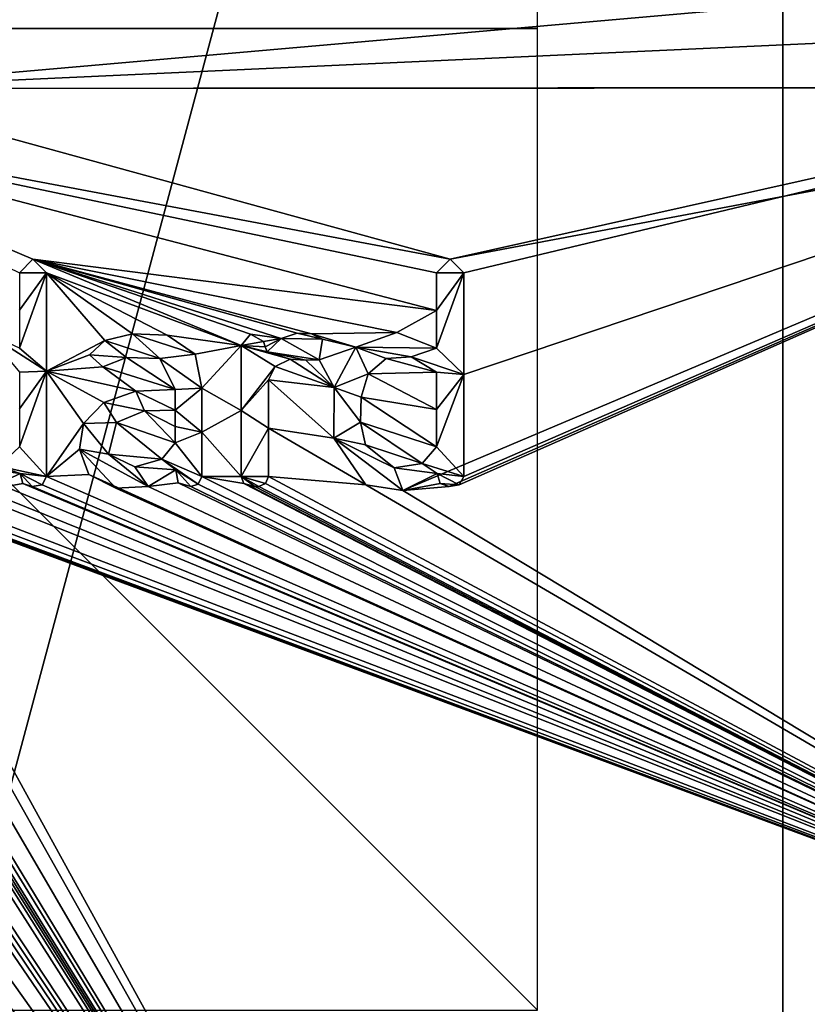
# Model space of a CAD drawing. Header units: millimetres. Extents: x -25 to 30, y -160 to 35.
# Tile 52 of 55: x 5 to 13, y -10 to 0. Entities that reach past the tile are written whole.
import ezdxf

# ---------------------------------------------------------------- set-up
doc = ezdxf.new("R2010")
doc.units = ezdxf.units.MM
doc.header["$LTSCALE"] = 81.481481
for name, color, linetype in [('1009', 7, 'CONTINUOUS'), ('1010', 7, 'CONTINUOUS'), ('1011', 7, 'CONTINUOUS'), ('1012', 7, 'CONTINUOUS'), ('1013', 7, 'CONTINUOUS'), ('1014', 7, 'CONTINUOUS'), ('1015', 7, 'CONTINUOUS'), ('1016', 7, 'CONTINUOUS'), ('1017', 7, 'CONTINUOUS'), ('1019', 7, 'CONTINUOUS'), ('1022', 7, 'CONTINUOUS'), ('1023', 7, 'CONTINUOUS'), ('1024', 7, 'CONTINUOUS'), ('1025', 7, 'CONTINUOUS'), ('1026', 7, 'CONTINUOUS'), ('1027', 7, 'CONTINUOUS'), ('1028', 7, 'CONTINUOUS'), ('1030', 7, 'CONTINUOUS'), ('1036', 7, 'CONTINUOUS'), ('1053', 7, 'CONTINUOUS'), ('1067', 7, 'CONTINUOUS'), ('914', 7, 'CONTINUOUS'), ('918', 7, 'CONTINUOUS'), ('948', 7, 'CONTINUOUS'), ('949', 7, 'CONTINUOUS'), ('950', 7, 'CONTINUOUS'), ('951', 7, 'CONTINUOUS'), ('952', 7, 'CONTINUOUS'), ('953', 7, 'CONTINUOUS'), ('954', 7, 'CONTINUOUS'), ('955', 7, 'CONTINUOUS')]:
    doc.layers.add(name, color=color, linetype=linetype)

msp = doc.modelspace()

# ---------------------------------------------------------------- linework, layer by layer
at = {"layer": '1009', "color": 7, "linetype": 'Continuous'}
for points in [[(6.581, -4.112, 321.392), (6.581, -3.664, 321.399), (6.581, -4.112, 321.442), (6.581, -4.112, 321.392)], [(6.581, -4.112, 321.442), (6.581, -3.664, 321.399), (6.581, -3.664, 321.449), (6.581, -4.112, 321.442)], [(6.581, -4.566, 321.385), (6.581, -4.112, 321.392), (6.581, -4.566, 321.435), (6.581, -4.566, 321.385)], [(6.581, -4.566, 321.435), (6.581, -4.112, 321.392), (6.581, -4.112, 321.442), (6.581, -4.566, 321.435)]]:
    msp.add_3dface(points, dxfattribs=at)
at = {"layer": '1010', "color": 7, "linetype": 'Continuous'}
for points in [[(6.316, -4.497, 321.392), (6.339, -4.629, 321.39), (6.316, -4.497, 321.442), (6.316, -4.497, 321.392)], [(6.316, -4.497, 321.442), (6.339, -4.629, 321.39), (6.339, -4.629, 321.44), (6.316, -4.497, 321.442)], [(6.544, -4.643, 321.384), (6.581, -4.566, 321.385), (6.544, -4.643, 321.434), (6.544, -4.643, 321.384)], [(6.581, -4.566, 321.385), (6.581, -4.566, 321.435), (6.544, -4.643, 321.434), (6.581, -4.566, 321.385)], [(6.339, -4.629, 321.39), (6.468, -4.667, 321.386), (6.339, -4.629, 321.44), (6.339, -4.629, 321.39)], [(6.339, -4.629, 321.44), (6.468, -4.667, 321.386), (6.468, -4.667, 321.436), (6.339, -4.629, 321.44)], [(6.468, -4.667, 321.386), (6.544, -4.643, 321.384), (6.468, -4.667, 321.436), (6.468, -4.667, 321.386)], [(6.468, -4.667, 321.436), (6.544, -4.643, 321.384), (6.544, -4.643, 321.434), (6.468, -4.667, 321.436)]]:
    msp.add_3dface(points, dxfattribs=at)
at = {"layer": '1011', "color": 7, "linetype": 'Continuous'}
for points in [[(5.909, -3.695, 321.415), (5.582, -3.81, 321.42), (5.582, -3.81, 321.47), (5.909, -3.695, 321.415)], [(5.909, -3.695, 321.465), (5.909, -3.695, 321.415), (5.582, -3.81, 321.47), (5.909, -3.695, 321.465)], [(6.31, -3.679, 321.406), (5.909, -3.695, 321.415), (6.31, -3.679, 321.456), (6.31, -3.679, 321.406)], [(6.31, -3.679, 321.456), (5.909, -3.695, 321.415), (5.909, -3.695, 321.465), (6.31, -3.679, 321.456)], [(5.582, -3.81, 321.42), (5.376, -4.024, 321.421), (5.376, -4.024, 321.471), (5.582, -3.81, 321.42)], [(5.582, -3.81, 321.47), (5.582, -3.81, 321.42), (5.376, -4.024, 321.471), (5.582, -3.81, 321.47)], [(5.376, -4.024, 321.421), (5.333, -4.288, 321.418), (5.333, -4.288, 321.468), (5.376, -4.024, 321.421)], [(5.376, -4.024, 321.471), (5.376, -4.024, 321.421), (5.333, -4.288, 321.468), (5.376, -4.024, 321.471)], [(5.333, -4.288, 321.418), (5.431, -4.543, 321.412), (5.431, -4.543, 321.462), (5.333, -4.288, 321.418)], [(5.333, -4.288, 321.468), (5.333, -4.288, 321.418), (5.431, -4.543, 321.462), (5.333, -4.288, 321.468)], [(6.035, -4.665, 321.396), (6.316, -4.497, 321.392), (6.035, -4.665, 321.446), (6.035, -4.665, 321.396)], [(6.316, -4.497, 321.392), (6.316, -4.497, 321.442), (6.035, -4.665, 321.446), (6.316, -4.497, 321.392)], [(5.431, -4.543, 321.412), (5.706, -4.685, 321.403), (5.706, -4.685, 321.453), (5.431, -4.543, 321.412)], [(5.431, -4.543, 321.462), (5.431, -4.543, 321.412), (5.706, -4.685, 321.453), (5.431, -4.543, 321.462)], [(5.706, -4.685, 321.403), (6.035, -4.665, 321.396), (5.706, -4.685, 321.453), (5.706, -4.685, 321.403)], [(5.706, -4.685, 321.453), (6.035, -4.665, 321.396), (6.035, -4.665, 321.446), (5.706, -4.685, 321.453)]]:
    msp.add_3dface(points, dxfattribs=at)
at = {"layer": '1012', "color": 7, "linetype": 'Continuous'}
for points in [[(5.594, -3.18, 321.429), (5.436, -3.325, 321.43), (5.594, -3.18, 321.479), (5.594, -3.18, 321.429)], [(5.594, -3.18, 321.479), (5.436, -3.325, 321.43), (5.436, -3.325, 321.48), (5.594, -3.18, 321.479)], [(5.876, -3.113, 321.423), (5.594, -3.18, 321.429), (5.876, -3.113, 321.473), (5.876, -3.113, 321.423)], [(5.876, -3.113, 321.473), (5.594, -3.18, 321.429), (5.594, -3.18, 321.479), (5.876, -3.113, 321.473)], [(6.228, -3.126, 321.415), (5.876, -3.113, 321.423), (6.228, -3.126, 321.465), (6.228, -3.126, 321.415)], [(6.228, -3.126, 321.465), (5.876, -3.113, 321.423), (5.876, -3.113, 321.473), (6.228, -3.126, 321.465)], [(6.511, -3.32, 321.406), (6.228, -3.126, 321.415), (6.511, -3.32, 321.456), (6.511, -3.32, 321.406)], [(6.511, -3.32, 321.456), (6.228, -3.126, 321.415), (6.228, -3.126, 321.465), (6.511, -3.32, 321.456)], [(5.436, -3.325, 321.43), (5.573, -3.446, 321.426), (5.436, -3.325, 321.48), (5.436, -3.325, 321.43)], [(5.436, -3.325, 321.48), (5.573, -3.446, 321.426), (5.573, -3.446, 321.476), (5.436, -3.325, 321.48)], [(5.573, -3.446, 321.426), (5.814, -3.354, 321.422), (5.573, -3.446, 321.476), (5.573, -3.446, 321.426)], [(5.573, -3.446, 321.476), (5.814, -3.354, 321.422), (5.814, -3.354, 321.472), (5.573, -3.446, 321.476)], [(5.814, -3.354, 321.422), (6.153, -3.363, 321.414), (5.814, -3.354, 321.472), (5.814, -3.354, 321.422)], [(5.814, -3.354, 321.472), (6.153, -3.363, 321.414), (6.153, -3.363, 321.464), (5.814, -3.354, 321.472)], [(6.153, -3.363, 321.414), (6.31, -3.679, 321.406), (6.153, -3.363, 321.464), (6.153, -3.363, 321.414)], [(6.31, -3.679, 321.406), (6.31, -3.679, 321.456), (6.153, -3.363, 321.464), (6.31, -3.679, 321.406)], [(6.581, -3.664, 321.399), (6.511, -3.32, 321.406), (6.581, -3.664, 321.449), (6.581, -3.664, 321.399)], [(6.581, -3.664, 321.449), (6.511, -3.32, 321.406), (6.511, -3.32, 321.456), (6.581, -3.664, 321.449)]]:
    msp.add_3dface(points, dxfattribs=at)
at = {"layer": '1013', "color": 7, "linetype": 'Continuous'}
for points in [[(6.31, -3.889, 321.403), (6.31, -4.055, 321.4), (6.31, -3.889, 321.453), (6.31, -3.889, 321.403)], [(6.31, -3.889, 321.453), (6.31, -4.055, 321.4), (6.31, -4.055, 321.45), (6.31, -3.889, 321.453)], [(6.31, -4.055, 321.4), (6.31, -4.222, 321.397), (6.31, -4.055, 321.45), (6.31, -4.055, 321.4)], [(6.31, -4.055, 321.45), (6.31, -4.222, 321.397), (6.31, -4.222, 321.447), (6.31, -4.055, 321.45)]]:
    msp.add_3dface(points, dxfattribs=at)
at = {"layer": '1014', "color": 7, "linetype": 'Continuous'}
for points in [[(5.711, -4.015, 321.414), (5.997, -3.896, 321.41), (5.711, -4.015, 321.464), (5.711, -4.015, 321.414)], [(5.711, -4.015, 321.464), (5.997, -3.896, 321.41), (5.997, -3.896, 321.46), (5.711, -4.015, 321.464)], [(5.997, -3.896, 321.41), (6.31, -3.889, 321.403), (5.997, -3.896, 321.46), (5.997, -3.896, 321.41)], [(6.31, -3.889, 321.403), (6.31, -3.889, 321.453), (5.997, -3.896, 321.46), (6.31, -3.889, 321.403)], [(5.631, -4.339, 321.411), (5.711, -4.015, 321.414), (5.631, -4.339, 321.461), (5.631, -4.339, 321.411)], [(5.631, -4.339, 321.461), (5.711, -4.015, 321.414), (5.711, -4.015, 321.464), (5.631, -4.339, 321.461)], [(6.31, -4.222, 321.397), (6.174, -4.389, 321.398), (6.31, -4.222, 321.447), (6.31, -4.222, 321.397)], [(6.31, -4.222, 321.447), (6.174, -4.389, 321.398), (6.174, -4.389, 321.448), (6.31, -4.222, 321.447)], [(5.897, -4.467, 321.403), (5.631, -4.339, 321.411), (5.897, -4.467, 321.453), (5.897, -4.467, 321.403)], [(5.897, -4.467, 321.453), (5.631, -4.339, 321.411), (5.631, -4.339, 321.461), (5.897, -4.467, 321.453)], [(6.174, -4.389, 321.398), (5.897, -4.467, 321.403), (6.174, -4.389, 321.448), (6.174, -4.389, 321.398)], [(6.174, -4.389, 321.448), (5.897, -4.467, 321.403), (5.897, -4.467, 321.453), (6.174, -4.389, 321.448)]]:
    msp.add_3dface(points, dxfattribs=at)
at = {"layer": '1015', "color": 7, "linetype": 'Continuous'}
for points in [[(5, -3.493, 321.437), (5, -2.49, 321.449), (5, -3.493, 321.487), (5, -3.493, 321.437)], [(5, -3.493, 321.487), (5, -2.49, 321.449), (5, -2.49, 321.499), (5, -3.493, 321.487)], [(5, -4.566, 321.42), (5, -3.493, 321.437), (5, -4.566, 321.47), (5, -4.566, 321.42)], [(5, -4.566, 321.47), (5, -3.493, 321.437), (5, -3.493, 321.487), (5, -4.566, 321.47)]]:
    msp.add_3dface(points, dxfattribs=at)
at = {"layer": '1016', "color": 7, "linetype": 'Continuous'}
for points in [[(4.729, -4.533, 321.426), (4.758, -4.636, 321.423), (4.729, -4.533, 321.476), (4.729, -4.533, 321.426)], [(4.729, -4.533, 321.476), (4.758, -4.636, 321.423), (4.758, -4.636, 321.473), (4.729, -4.533, 321.476)], [(4.953, -4.649, 321.419), (5, -4.566, 321.42), (4.953, -4.649, 321.469), (4.953, -4.649, 321.419)], [(5, -4.566, 321.42), (5, -4.566, 321.47), (4.953, -4.649, 321.469), (5, -4.566, 321.42)], [(4.758, -4.636, 321.423), (4.851, -4.665, 321.421), (4.758, -4.636, 321.473), (4.758, -4.636, 321.423)], [(4.758, -4.636, 321.473), (4.851, -4.665, 321.421), (4.851, -4.665, 321.471), (4.758, -4.636, 321.473)], [(4.851, -4.665, 321.421), (4.953, -4.649, 321.419), (4.851, -4.665, 321.471), (4.851, -4.665, 321.421)], [(4.851, -4.665, 321.471), (4.953, -4.649, 321.419), (4.953, -4.649, 321.469), (4.851, -4.665, 321.471)]]:
    msp.add_3dface(points, dxfattribs=at)
at = {"layer": '1017', "color": 7, "linetype": 'Continuous'}
for points in [[(4.371, -4.708, 321.429), (4.729, -4.533, 321.426), (4.371, -4.708, 321.479), (4.371, -4.708, 321.429)], [(4.729, -4.533, 321.426), (4.729, -4.533, 321.476), (4.371, -4.708, 321.479), (4.729, -4.533, 321.426)]]:
    msp.add_3dface(points, dxfattribs=at)
at = {"layer": '1019', "color": 7, "linetype": 'Continuous'}
for points in [[(4.859, -2.351, 321.453), (4.722, -2.49, 321.454), (4.859, -2.351, 321.503), (4.859, -2.351, 321.453)], [(4.722, -2.49, 321.454), (4.722, -2.49, 321.504), (4.859, -2.351, 321.503), (4.722, -2.49, 321.454)], [(5, -2.49, 321.449), (4.859, -2.351, 321.453), (5, -2.49, 321.499), (5, -2.49, 321.449)], [(5, -2.49, 321.499), (4.859, -2.351, 321.453), (4.859, -2.351, 321.503), (5, -2.49, 321.499)]]:
    msp.add_3dface(points, dxfattribs=at)
at = {"layer": '1022', "color": 7, "linetype": 'Continuous'}
for points in [[(9.25, -3.527, 321.32), (9.25, -2.49, 321.332), (9.25, -3.527, 321.37), (9.25, -3.527, 321.32)], [(9.25, -3.527, 321.37), (9.25, -2.49, 321.332), (9.25, -2.49, 321.382), (9.25, -3.527, 321.37)], [(9.25, -4.566, 321.303), (9.25, -3.527, 321.32), (9.25, -4.566, 321.353), (9.25, -4.566, 321.303)], [(9.25, -4.566, 321.353), (9.25, -3.527, 321.32), (9.25, -3.527, 321.37), (9.25, -4.566, 321.353)]]:
    msp.add_3dface(points, dxfattribs=at)
at = {"layer": '1023', "color": 7, "linetype": 'Continuous'}
for points in [[(8.979, -4.533, 321.313), (9.008, -4.636, 321.311), (8.979, -4.533, 321.363), (8.979, -4.533, 321.313)], [(8.979, -4.533, 321.363), (9.008, -4.636, 321.311), (9.008, -4.636, 321.361), (8.979, -4.533, 321.363)], [(9.203, -4.649, 321.304), (9.25, -4.566, 321.303), (9.203, -4.649, 321.354), (9.203, -4.649, 321.304)], [(9.25, -4.566, 321.303), (9.25, -4.566, 321.353), (9.203, -4.649, 321.354), (9.25, -4.566, 321.303)], [(9.008, -4.636, 321.311), (9.101, -4.665, 321.307), (9.008, -4.636, 321.361), (9.008, -4.636, 321.311)], [(9.008, -4.636, 321.361), (9.101, -4.665, 321.307), (9.101, -4.665, 321.357), (9.008, -4.636, 321.361)], [(9.101, -4.665, 321.307), (9.203, -4.649, 321.304), (9.101, -4.665, 321.357), (9.101, -4.665, 321.307)], [(9.101, -4.665, 321.357), (9.203, -4.649, 321.304), (9.203, -4.649, 321.354), (9.101, -4.665, 321.357)]]:
    msp.add_3dface(points, dxfattribs=at)
at = {"layer": '1024', "color": 7, "linetype": 'Continuous'}
for points in [[(8.566, -3.098, 321.349), (8.148, -3.247, 321.36), (8.565, -3.098, 321.399), (8.566, -3.098, 321.349)], [(8.565, -3.098, 321.399), (8.148, -3.247, 321.36), (8.148, -3.247, 321.41), (8.565, -3.098, 321.399)], [(8.972, -3.258, 321.383), (8.566, -3.098, 321.349), (8.565, -3.098, 321.399), (8.972, -3.258, 321.383)], [(8.972, -3.258, 321.333), (8.566, -3.098, 321.349), (8.972, -3.258, 321.383), (8.972, -3.258, 321.333)], [(8.148, -3.247, 321.36), (7.928, -3.659, 321.362), (8.148, -3.247, 321.41), (8.148, -3.247, 321.36)], [(8.148, -3.247, 321.41), (7.928, -3.659, 321.362), (7.928, -3.659, 321.412), (8.148, -3.247, 321.41)], [(7.928, -3.659, 321.362), (7.925, -4.176, 321.354), (7.928, -3.659, 321.412), (7.928, -3.659, 321.362)], [(7.928, -3.659, 321.412), (7.925, -4.176, 321.354), (7.925, -4.176, 321.404), (7.928, -3.659, 321.412)], [(7.925, -4.176, 321.354), (8.252, -4.651, 321.335), (7.925, -4.176, 321.404), (7.925, -4.176, 321.354)], [(7.925, -4.176, 321.404), (8.252, -4.651, 321.335), (8.252, -4.651, 321.385), (7.925, -4.176, 321.404)], [(8.627, -4.706, 321.322), (8.979, -4.533, 321.313), (8.627, -4.706, 321.372), (8.627, -4.706, 321.322)], [(8.979, -4.533, 321.313), (8.979, -4.533, 321.363), (8.627, -4.706, 321.372), (8.979, -4.533, 321.313)], [(8.252, -4.651, 321.335), (8.627, -4.706, 321.322), (8.252, -4.651, 321.385), (8.252, -4.651, 321.335)], [(8.252, -4.651, 321.385), (8.627, -4.706, 321.322), (8.627, -4.706, 321.372), (8.252, -4.651, 321.385)]]:
    msp.add_3dface(points, dxfattribs=at)
at = {"layer": '1025', "color": 7, "linetype": 'Continuous'}
for points in [[(8.972, -2.49, 321.342), (8.972, -2.875, 321.338), (8.972, -2.49, 321.392), (8.972, -2.49, 321.342)], [(8.972, -2.49, 321.392), (8.972, -2.875, 321.338), (8.972, -2.875, 321.388), (8.972, -2.49, 321.392)], [(8.972, -2.875, 321.338), (8.972, -3.258, 321.333), (8.972, -2.875, 321.388), (8.972, -2.875, 321.338)], [(8.972, -3.258, 321.333), (8.972, -3.258, 321.383), (8.972, -2.875, 321.388), (8.972, -3.258, 321.333)]]:
    msp.add_3dface(points, dxfattribs=at)
at = {"layer": '1026', "color": 7, "linetype": 'Continuous'}
for points in [[(9.11, -2.351, 321.338), (8.972, -2.49, 321.342), (9.11, -2.351, 321.388), (9.11, -2.351, 321.338)], [(8.972, -2.49, 321.342), (8.972, -2.49, 321.392), (9.11, -2.351, 321.388), (8.972, -2.49, 321.342)], [(9.25, -2.49, 321.332), (9.11, -2.351, 321.338), (9.25, -2.49, 321.382), (9.25, -2.49, 321.332)], [(9.25, -2.49, 321.382), (9.11, -2.351, 321.338), (9.11, -2.351, 321.388), (9.25, -2.49, 321.382)]]:
    msp.add_3dface(points, dxfattribs=at)
at = {"layer": '1027', "color": 7, "linetype": 'Continuous'}
for points in [[(8.972, -3.503, 321.33), (8.972, -3.883, 321.324), (8.972, -3.503, 321.38), (8.972, -3.503, 321.33)], [(8.972, -3.503, 321.38), (8.972, -3.883, 321.324), (8.972, -3.883, 321.374), (8.972, -3.503, 321.38)], [(8.972, -3.883, 321.324), (8.972, -4.263, 321.318), (8.972, -3.883, 321.374), (8.972, -3.883, 321.324)], [(8.972, -3.883, 321.374), (8.972, -4.263, 321.318), (8.972, -4.263, 321.368), (8.972, -3.883, 321.374)]]:
    msp.add_3dface(points, dxfattribs=at)
at = {"layer": '1028', "color": 7, "linetype": 'Continuous'}
for points in [[(8.275, -3.519, 321.353), (8.457, -3.362, 321.349), (8.275, -3.519, 321.403), (8.275, -3.519, 321.353)], [(8.275, -3.519, 321.403), (8.457, -3.362, 321.349), (8.457, -3.362, 321.399), (8.275, -3.519, 321.403)], [(8.457, -3.362, 321.349), (8.714, -3.347, 321.341), (8.457, -3.362, 321.399), (8.457, -3.362, 321.349)], [(8.457, -3.362, 321.399), (8.714, -3.347, 321.341), (8.714, -3.347, 321.391), (8.457, -3.362, 321.399)], [(8.714, -3.347, 321.341), (8.972, -3.503, 321.33), (8.714, -3.347, 321.391), (8.714, -3.347, 321.341)], [(8.972, -3.503, 321.33), (8.972, -3.503, 321.38), (8.714, -3.347, 321.391), (8.972, -3.503, 321.33)], [(8.203, -3.757, 321.352), (8.275, -3.519, 321.353), (8.203, -3.757, 321.402), (8.203, -3.757, 321.352)], [(8.203, -3.757, 321.402), (8.275, -3.519, 321.353), (8.275, -3.519, 321.403), (8.203, -3.757, 321.402)], [(8.196, -4.011, 321.348), (8.203, -3.757, 321.352), (8.196, -4.011, 321.398), (8.196, -4.011, 321.348)], [(8.196, -4.011, 321.398), (8.203, -3.757, 321.352), (8.203, -3.757, 321.402), (8.196, -4.011, 321.398)], [(8.247, -4.243, 321.343), (8.196, -4.011, 321.348), (8.247, -4.243, 321.393), (8.247, -4.243, 321.343)], [(8.247, -4.243, 321.393), (8.196, -4.011, 321.348), (8.196, -4.011, 321.398), (8.247, -4.243, 321.393)], [(8.541, -4.476, 321.329), (8.247, -4.243, 321.343), (8.541, -4.476, 321.379), (8.541, -4.476, 321.329)], [(8.541, -4.476, 321.379), (8.247, -4.243, 321.343), (8.247, -4.243, 321.393), (8.541, -4.476, 321.379)], [(8.972, -4.263, 321.318), (8.826, -4.434, 321.32), (8.972, -4.263, 321.368), (8.972, -4.263, 321.318)], [(8.972, -4.263, 321.368), (8.826, -4.434, 321.32), (8.826, -4.434, 321.37), (8.972, -4.263, 321.368)], [(8.826, -4.434, 321.32), (8.541, -4.476, 321.329), (8.826, -4.434, 321.37), (8.826, -4.434, 321.32)], [(8.826, -4.434, 321.37), (8.541, -4.476, 321.329), (8.541, -4.476, 321.379), (8.826, -4.434, 321.37)]]:
    msp.add_3dface(points, dxfattribs=at)
at = {"layer": '1030', "color": 250, "linetype": 'Continuous', "true_color": 0x282828}
for points in [[(4.722, -2.49, 321.504), (5, -2.49, 321.499), (4.859, -2.351, 321.503), (4.722, -2.49, 321.504)], [(8.972, -2.49, 321.392), (9.25, -2.49, 321.382), (9.11, -2.351, 321.388), (8.972, -2.49, 321.392)], [(5, -3.493, 321.487), (5, -2.49, 321.499), (4.722, -3.258, 321.495), (5, -3.493, 321.487)], [(4.722, -3.258, 321.495), (5, -2.49, 321.499), (4.722, -2.871, 321.5), (4.722, -3.258, 321.495)], [(5, -2.49, 321.499), (4.722, -2.49, 321.504), (4.722, -2.871, 321.5), (5, -2.49, 321.499)], [(9.25, -3.527, 321.37), (9.25, -2.49, 321.382), (8.972, -3.258, 321.383), (9.25, -3.527, 321.37)], [(8.972, -3.258, 321.383), (9.25, -2.49, 321.382), (8.972, -2.875, 321.388), (8.972, -3.258, 321.383)], [(9.25, -2.49, 321.382), (8.972, -2.49, 321.392), (8.972, -2.875, 321.388), (9.25, -2.49, 321.382)], [(5, -3.493, 321.487), (4.722, -3.258, 321.495), (4.386, -3.103, 321.503), (5, -3.493, 321.487)], [(5, -3.493, 321.487), (4.386, -3.103, 321.503), (4.722, -3.503, 321.492), (5, -3.493, 321.487)], [(7.808, -3.166, 321.422), (7.553, -3.105, 321.43), (7.39, -3.16, 321.434), (7.808, -3.166, 321.422)], [(7.808, -3.166, 321.422), (7.697, -3.11, 321.426), (7.553, -3.105, 321.43), (7.808, -3.166, 321.422)], [(8.972, -3.258, 321.383), (8.565, -3.098, 321.399), (8.148, -3.247, 321.41), (8.972, -3.258, 321.383)], [(5.594, -3.18, 321.479), (5.436, -3.325, 321.48), (5.814, -3.354, 321.472), (5.594, -3.18, 321.479)], [(5.876, -3.113, 321.473), (5.594, -3.18, 321.479), (6.153, -3.363, 321.464), (5.876, -3.113, 321.473)], [(5.594, -3.18, 321.479), (5.814, -3.354, 321.472), (6.153, -3.363, 321.464), (5.594, -3.18, 321.479)], [(6.511, -3.32, 321.456), (6.228, -3.126, 321.465), (5.876, -3.113, 321.473), (6.511, -3.32, 321.456)], [(6.511, -3.32, 321.456), (5.876, -3.113, 321.473), (6.153, -3.363, 321.464), (6.511, -3.32, 321.456)], [(6.981, -3.231, 321.445), (7.208, -3.191, 321.439), (7.077, -3.116, 321.443), (6.981, -3.231, 321.445)], [(7.208, -3.191, 321.439), (6.981, -3.231, 321.445), (7.227, -3.244, 321.438), (7.208, -3.191, 321.439)], [(7.246, -3.296, 321.436), (7.774, -3.375, 321.42), (7.39, -3.16, 321.434), (7.246, -3.296, 321.436)], [(7.774, -3.375, 321.42), (7.808, -3.166, 321.422), (7.39, -3.16, 321.434), (7.774, -3.375, 321.42)], [(6.981, -3.231, 321.445), (6.981, -3.894, 321.435), (7.329, -3.443, 321.432), (6.981, -3.231, 321.445)], [(6.981, -3.231, 321.445), (7.246, -3.296, 321.436), (7.227, -3.244, 321.438), (6.981, -3.231, 321.445)], [(7.246, -3.296, 321.436), (6.981, -3.231, 321.445), (7.481, -3.37, 321.429), (7.246, -3.296, 321.436)], [(6.981, -3.231, 321.445), (7.329, -3.443, 321.432), (7.481, -3.37, 321.429), (6.981, -3.231, 321.445)], [(7.246, -3.296, 321.436), (7.481, -3.37, 321.429), (7.64, -3.38, 321.424), (7.246, -3.296, 321.436)], [(7.246, -3.296, 321.436), (7.64, -3.38, 321.424), (7.774, -3.375, 321.42), (7.246, -3.296, 321.436)], [(8.148, -3.247, 321.41), (7.928, -3.659, 321.412), (8.275, -3.519, 321.403), (8.148, -3.247, 321.41)], [(8.972, -3.258, 321.383), (8.148, -3.247, 321.41), (8.714, -3.347, 321.391), (8.972, -3.258, 321.383)], [(8.148, -3.247, 321.41), (8.275, -3.519, 321.403), (8.457, -3.362, 321.399), (8.148, -3.247, 321.41)], [(8.148, -3.247, 321.41), (8.457, -3.362, 321.399), (8.714, -3.347, 321.391), (8.148, -3.247, 321.41)], [(9.25, -3.527, 321.37), (8.972, -3.258, 321.383), (8.714, -3.347, 321.391), (9.25, -3.527, 321.37)], [(5.436, -3.325, 321.48), (5.573, -3.446, 321.476), (5.814, -3.354, 321.472), (5.436, -3.325, 321.48)], [(6.581, -3.664, 321.449), (6.511, -3.32, 321.456), (6.153, -3.363, 321.464), (6.581, -3.664, 321.449)], [(6.31, -3.679, 321.456), (6.581, -3.664, 321.449), (6.153, -3.363, 321.464), (6.31, -3.679, 321.456)], [(8.972, -3.503, 321.38), (9.25, -3.527, 321.37), (8.714, -3.347, 321.391), (8.972, -3.503, 321.38)], [(5, -4.566, 321.47), (5, -3.493, 321.487), (4.722, -4.263, 321.48), (5, -4.566, 321.47)], [(5, -3.493, 321.487), (4.722, -3.503, 321.492), (4.722, -3.877, 321.486), (5, -3.493, 321.487)], [(5, -3.493, 321.487), (4.722, -3.877, 321.486), (4.722, -4.263, 321.48), (5, -3.493, 321.487)], [(6.981, -3.894, 321.435), (7.259, -3.581, 321.432), (7.329, -3.443, 321.432), (6.981, -3.894, 321.435)], [(9.25, -3.527, 321.37), (8.972, -3.503, 321.38), (8.972, -3.883, 321.374), (9.25, -3.527, 321.37)], [(7.259, -4.071, 321.425), (7.259, -3.581, 321.432), (6.981, -3.894, 321.435), (7.259, -4.071, 321.425)], [(7.928, -3.659, 321.412), (8.203, -3.757, 321.402), (8.275, -3.519, 321.403), (7.928, -3.659, 321.412)], [(9.25, -4.566, 321.353), (9.25, -3.527, 321.37), (8.972, -4.263, 321.368), (9.25, -4.566, 321.353)], [(9.25, -3.527, 321.37), (8.972, -3.883, 321.374), (8.972, -4.263, 321.368), (9.25, -3.527, 321.37)], [(5.909, -3.695, 321.465), (5.582, -3.81, 321.47), (5.997, -3.896, 321.46), (5.909, -3.695, 321.465)], [(6.31, -3.679, 321.456), (5.909, -3.695, 321.465), (6.31, -3.889, 321.453), (6.31, -3.679, 321.456)], [(6.31, -3.889, 321.453), (5.909, -3.695, 321.465), (5.997, -3.896, 321.46), (6.31, -3.889, 321.453)], [(6.581, -4.112, 321.442), (6.581, -3.664, 321.449), (6.31, -3.889, 321.453), (6.581, -4.112, 321.442)], [(6.581, -3.664, 321.449), (6.31, -3.679, 321.456), (6.31, -3.889, 321.453), (6.581, -3.664, 321.449)], [(7.928, -3.659, 321.412), (7.925, -4.176, 321.404), (8.196, -4.011, 321.398), (7.928, -3.659, 321.412)], [(7.928, -3.659, 321.412), (8.196, -4.011, 321.398), (8.203, -3.757, 321.402), (7.928, -3.659, 321.412)], [(5.582, -3.81, 321.47), (5.376, -4.024, 321.471), (5.711, -4.015, 321.464), (5.582, -3.81, 321.47)], [(5.582, -3.81, 321.47), (5.711, -4.015, 321.464), (5.997, -3.896, 321.46), (5.582, -3.81, 321.47)], [(6.581, -4.112, 321.442), (6.31, -3.889, 321.453), (6.31, -4.055, 321.45), (6.581, -4.112, 321.442)], [(6.981, -4.566, 321.424), (7.259, -4.071, 321.425), (6.981, -3.894, 321.435), (6.981, -4.566, 321.424)], [(7.925, -4.176, 321.404), (8.247, -4.243, 321.393), (8.196, -4.011, 321.398), (7.925, -4.176, 321.404)], [(5.376, -4.024, 321.471), (5.333, -4.288, 321.468), (5.631, -4.339, 321.461), (5.376, -4.024, 321.471)], [(5.376, -4.024, 321.471), (5.631, -4.339, 321.461), (5.711, -4.015, 321.464), (5.376, -4.024, 321.471)], [(6.581, -4.112, 321.442), (6.31, -4.055, 321.45), (6.31, -4.222, 321.447), (6.581, -4.112, 321.442)], [(6.581, -4.566, 321.435), (6.581, -4.112, 321.442), (6.31, -4.222, 321.447), (6.581, -4.566, 321.435)], [(7.259, -4.566, 321.417), (7.259, -4.071, 321.425), (6.981, -4.566, 321.424), (7.259, -4.566, 321.417)], [(7.925, -4.176, 321.404), (8.252, -4.651, 321.385), (8.627, -4.706, 321.372), (7.925, -4.176, 321.404)], [(7.925, -4.176, 321.404), (8.627, -4.706, 321.372), (8.541, -4.476, 321.379), (7.925, -4.176, 321.404)], [(7.925, -4.176, 321.404), (8.541, -4.476, 321.379), (8.247, -4.243, 321.393), (7.925, -4.176, 321.404)], [(5, -4.566, 321.47), (4.722, -4.263, 321.48), (4.51, -4.459, 321.481), (5, -4.566, 321.47)], [(5.333, -4.288, 321.468), (5.431, -4.543, 321.462), (5.706, -4.685, 321.453), (5.333, -4.288, 321.468)], [(5.333, -4.288, 321.468), (5.706, -4.685, 321.453), (6.035, -4.665, 321.446), (5.333, -4.288, 321.468)], [(5.333, -4.288, 321.468), (6.035, -4.665, 321.446), (5.631, -4.339, 321.461), (5.333, -4.288, 321.468)], [(6.581, -4.566, 321.435), (6.31, -4.222, 321.447), (6.174, -4.389, 321.448), (6.581, -4.566, 321.435)], [(9.25, -4.566, 321.353), (8.972, -4.263, 321.368), (8.826, -4.434, 321.37), (9.25, -4.566, 321.353)], [(6.035, -4.665, 321.446), (5.897, -4.467, 321.453), (5.631, -4.339, 321.461), (6.035, -4.665, 321.446)], [(6.316, -4.497, 321.442), (6.174, -4.389, 321.448), (5.897, -4.467, 321.453), (6.316, -4.497, 321.442)], [(6.544, -4.643, 321.434), (6.581, -4.566, 321.435), (6.174, -4.389, 321.448), (6.544, -4.643, 321.434)], [(6.316, -4.497, 321.442), (6.544, -4.643, 321.434), (6.174, -4.389, 321.448), (6.316, -4.497, 321.442)], [(4.729, -4.533, 321.476), (4.51, -4.459, 321.481), (4.315, -4.478, 321.484), (4.729, -4.533, 321.476)], [(4.371, -4.708, 321.479), (4.729, -4.533, 321.476), (4.315, -4.478, 321.484), (4.371, -4.708, 321.479)], [(4.729, -4.533, 321.476), (5, -4.566, 321.47), (4.51, -4.459, 321.481), (4.729, -4.533, 321.476)], [(6.035, -4.665, 321.446), (6.316, -4.497, 321.442), (5.897, -4.467, 321.453), (6.035, -4.665, 321.446)], [(6.316, -4.497, 321.442), (6.339, -4.629, 321.44), (6.468, -4.667, 321.436), (6.316, -4.497, 321.442)], [(6.316, -4.497, 321.442), (6.468, -4.667, 321.436), (6.544, -4.643, 321.434), (6.316, -4.497, 321.442)], [(8.979, -4.533, 321.363), (8.826, -4.434, 321.37), (8.541, -4.476, 321.379), (8.979, -4.533, 321.363)], [(8.627, -4.706, 321.372), (8.979, -4.533, 321.363), (8.541, -4.476, 321.379), (8.627, -4.706, 321.372)], [(8.979, -4.533, 321.363), (9.25, -4.566, 321.353), (8.826, -4.434, 321.37), (8.979, -4.533, 321.363)], [(5, -4.566, 321.47), (4.729, -4.533, 321.476), (4.953, -4.649, 321.469), (5, -4.566, 321.47)], [(4.729, -4.533, 321.476), (4.758, -4.636, 321.473), (4.851, -4.665, 321.471), (4.729, -4.533, 321.476)], [(4.729, -4.533, 321.476), (4.851, -4.665, 321.471), (4.953, -4.649, 321.469), (4.729, -4.533, 321.476)], [(7.23, -4.636, 321.416), (7.259, -4.566, 321.417), (6.981, -4.566, 321.424), (7.23, -4.636, 321.416)], [(7.16, -4.665, 321.418), (7.23, -4.636, 321.416), (6.981, -4.566, 321.424), (7.16, -4.665, 321.418)], [(7.12, -4.665, 321.419), (7.16, -4.665, 321.418), (6.981, -4.566, 321.424), (7.12, -4.665, 321.419)], [(7.12, -4.665, 321.419), (6.981, -4.566, 321.424), (7.01, -4.636, 321.422), (7.12, -4.665, 321.419)], [(9.25, -4.566, 321.353), (8.979, -4.533, 321.363), (9.203, -4.649, 321.354), (9.25, -4.566, 321.353)], [(8.979, -4.533, 321.363), (9.008, -4.636, 321.361), (9.203, -4.649, 321.354), (8.979, -4.533, 321.363)], [(7.08, -4.665, 321.42), (7.12, -4.665, 321.419), (7.01, -4.636, 321.422), (7.08, -4.665, 321.42)], [(9.008, -4.636, 321.361), (9.101, -4.665, 321.357), (9.203, -4.649, 321.354), (9.008, -4.636, 321.361)]]:
    msp.add_3dface(points, dxfattribs=at)
at = {"layer": '1036', "color": 7, "linetype": 'Continuous'}
msp.add_3dface([(17.203, -9.884, 320.749), (9.932, -17.155, 320.748), (16.042, -12.745, 320.434), (17.203, -9.884, 320.749)], dxfattribs=at)
at = {"layer": '1053', "linetype": 'Continuous'}
for points in [[(10, -10), (10, 10), (-10, 10), (10, -10)], [(-10, -10), (10, -10), (-10, 10), (-10, -10)]]:
    msp.add_3dface(points, dxfattribs=at)
at = {"layer": '1067', "linetype": 'Continuous'}
for points in [[(10, 0, -10), (-10, 0, -10), (-10, 0, 10), (10, 0, -10)], [(10, 0, 10), (10, 0, -10), (-10, 0, 10), (10, 0, 10)]]:
    msp.add_3dface(points, dxfattribs=at)
at = {"layer": '914', "linetype": 'Continuous'}
for points in [[(0, -25), (0, 25), (12.499, 21.651), (0, -25)], [(0, -25), (12.499, 21.651), (12.499, -21.651), (0, -25)], [(12.499, 21.651), (21.65, 12.501), (12.499, -21.651), (12.499, 21.651)], [(21.65, 12.501), (21.65, -12.501), (12.499, -21.651), (21.65, 12.501)]]:
    msp.add_3dface(points, dxfattribs=at)
at = {"layer": '918', "color": 7, "linetype": 'Continuous'}
for points in [[(17.25, 0.049, 320.936), (17.615, 0.692, 320.911), (2.782, -0.614, 321.493), (17.25, 0.049, 320.936)], [(2.782, -0.614, 321.493), (17.615, 0.692, 320.911), (3.819, 0.233, 321.481), (2.782, -0.614, 321.493)], [(17.624, -0.6, 320.91), (17.25, 0.049, 320.936), (2.782, -0.614, 321.493), (17.624, -0.6, 320.91)], [(17.203, -9.884, 320.749), (19.865, 0.049, 320.749), (8.627, -4.706, 321.322), (17.203, -9.884, 320.749)], [(8.627, -4.706, 321.322), (19.865, 0.049, 320.749), (9.101, -4.665, 321.307), (8.627, -4.706, 321.322)], [(9.101, -4.665, 321.307), (19.865, 0.049, 320.749), (9.203, -4.649, 321.304), (9.101, -4.665, 321.307)], [(19.865, 0.049, 320.749), (18.368, -0.605, 320.859), (9.11, -2.351, 321.338), (19.865, 0.049, 320.749)], [(9.25, -2.49, 321.332), (19.865, 0.049, 320.749), (9.11, -2.351, 321.338), (9.25, -2.49, 321.332)], [(19.865, 0.049, 320.749), (9.25, -4.566, 321.303), (9.203, -4.649, 321.304), (19.865, 0.049, 320.749)], [(9.25, -4.566, 321.303), (19.865, 0.049, 320.749), (9.25, -3.527, 321.32), (9.25, -4.566, 321.303)], [(9.25, -3.527, 321.32), (19.865, 0.049, 320.749), (9.25, -2.49, 321.332), (9.25, -3.527, 321.32)], [(18.368, -0.605, 320.859), (17.624, -0.6, 320.91), (2.782, -0.614, 321.493), (18.368, -0.605, 320.859)], [(2.782, -0.614, 321.493), (1.479, -0.916, 321.503), (9.11, -2.351, 321.338), (2.782, -0.614, 321.493)], [(18.368, -0.605, 320.859), (2.782, -0.614, 321.493), (9.11, -2.351, 321.338), (18.368, -0.605, 320.859)], [(4.859, -2.351, 321.453), (1.479, -0.916, 321.503), (4.722, -2.49, 321.454), (4.859, -2.351, 321.453)], [(1.479, -0.916, 321.503), (4.859, -2.351, 321.453), (8.972, -2.875, 321.338), (1.479, -0.916, 321.503)], [(9.11, -2.351, 321.338), (1.479, -0.916, 321.503), (8.972, -2.49, 321.342), (9.11, -2.351, 321.338)], [(8.972, -2.49, 321.342), (1.479, -0.916, 321.503), (8.972, -2.875, 321.338), (8.972, -2.49, 321.342)], [(7.553, -3.105, 321.38), (7.697, -3.11, 321.376), (4.859, -2.351, 321.453), (7.553, -3.105, 321.38)], [(4.859, -2.351, 321.453), (7.697, -3.11, 321.376), (8.566, -3.098, 321.349), (4.859, -2.351, 321.453)], [(7.39, -3.16, 321.384), (7.553, -3.105, 321.38), (4.859, -2.351, 321.453), (7.39, -3.16, 321.384)], [(7.077, -3.116, 321.393), (7.39, -3.16, 321.384), (4.859, -2.351, 321.453), (7.077, -3.116, 321.393)], [(6.981, -3.231, 321.395), (7.077, -3.116, 321.393), (4.859, -2.351, 321.453), (6.981, -3.231, 321.395)], [(5, -2.49, 321.449), (6.981, -3.231, 321.395), (4.859, -2.351, 321.453), (5, -2.49, 321.449)], [(8.972, -2.875, 321.338), (4.859, -2.351, 321.453), (8.566, -3.098, 321.349), (8.972, -2.875, 321.338)], [(6.228, -3.126, 321.415), (6.981, -3.231, 321.395), (5, -2.49, 321.449), (6.228, -3.126, 321.415)], [(5.876, -3.113, 321.423), (6.228, -3.126, 321.415), (5, -2.49, 321.449), (5.876, -3.113, 321.423)], [(5.594, -3.18, 321.429), (5.876, -3.113, 321.423), (5, -2.49, 321.449), (5.594, -3.18, 321.429)], [(5, -3.493, 321.437), (5.594, -3.18, 321.429), (5, -2.49, 321.449), (5, -3.493, 321.437)], [(8.972, -3.258, 321.333), (8.972, -2.875, 321.338), (8.566, -3.098, 321.349), (8.972, -3.258, 321.333)], [(8.566, -3.098, 321.349), (7.697, -3.11, 321.376), (8.148, -3.247, 321.36), (8.566, -3.098, 321.349)], [(5.436, -3.325, 321.43), (5.594, -3.18, 321.429), (5, -3.493, 321.437), (5.436, -3.325, 321.43)], [(6.511, -3.32, 321.406), (6.981, -3.231, 321.395), (6.228, -3.126, 321.415), (6.511, -3.32, 321.406)], [(7.208, -3.191, 321.389), (7.39, -3.16, 321.384), (7.077, -3.116, 321.393), (7.208, -3.191, 321.389)], [(7.227, -3.244, 321.388), (7.39, -3.16, 321.384), (7.208, -3.191, 321.389), (7.227, -3.244, 321.388)], [(7.246, -3.296, 321.386), (7.39, -3.16, 321.384), (7.227, -3.244, 321.388), (7.246, -3.296, 321.386)], [(7.697, -3.11, 321.376), (7.808, -3.166, 321.372), (8.148, -3.247, 321.36), (7.697, -3.11, 321.376)], [(7.808, -3.166, 321.372), (7.774, -3.375, 321.37), (8.148, -3.247, 321.36), (7.808, -3.166, 321.372)], [(6.581, -3.664, 321.399), (6.981, -3.231, 321.395), (6.511, -3.32, 321.406), (6.581, -3.664, 321.399)], [(6.981, -3.894, 321.385), (6.981, -3.231, 321.395), (6.581, -3.664, 321.399), (6.981, -3.894, 321.385)], [(8.148, -3.247, 321.36), (7.774, -3.375, 321.37), (7.928, -3.659, 321.362), (8.148, -3.247, 321.36)], [(5.573, -3.446, 321.426), (5.436, -3.325, 321.43), (5, -3.493, 321.437), (5.573, -3.446, 321.426)], [(5.814, -3.354, 321.422), (5.573, -3.446, 321.426), (6.31, -3.679, 321.406), (5.814, -3.354, 321.422)], [(6.153, -3.363, 321.414), (5.814, -3.354, 321.422), (6.31, -3.679, 321.406), (6.153, -3.363, 321.414)], [(7.481, -3.37, 321.379), (7.329, -3.443, 321.382), (7.928, -3.659, 321.362), (7.481, -3.37, 321.379)], [(7.64, -3.38, 321.374), (7.481, -3.37, 321.379), (7.928, -3.659, 321.362), (7.64, -3.38, 321.374)], [(7.774, -3.375, 321.37), (7.64, -3.38, 321.374), (7.928, -3.659, 321.362), (7.774, -3.375, 321.37)], [(8.275, -3.519, 321.353), (8.972, -3.503, 321.33), (8.457, -3.362, 321.349), (8.275, -3.519, 321.353)], [(8.457, -3.362, 321.349), (8.972, -3.503, 321.33), (8.714, -3.347, 321.341), (8.457, -3.362, 321.349)], [(5.909, -3.695, 321.415), (5.573, -3.446, 321.426), (5, -3.493, 321.437), (5.909, -3.695, 321.415)], [(5.582, -3.81, 321.42), (5.909, -3.695, 321.415), (5, -3.493, 321.437), (5.582, -3.81, 321.42)], [(5.376, -4.024, 321.421), (5.582, -3.81, 321.42), (5, -3.493, 321.437), (5.376, -4.024, 321.421)], [(5, -4.566, 321.42), (5.376, -4.024, 321.421), (5, -3.493, 321.437), (5, -4.566, 321.42)], [(6.31, -3.679, 321.406), (5.573, -3.446, 321.426), (5.909, -3.695, 321.415), (6.31, -3.679, 321.406)], [(7.329, -3.443, 321.382), (7.259, -3.581, 321.382), (7.928, -3.659, 321.362), (7.329, -3.443, 321.382)], [(8.972, -3.883, 321.324), (8.972, -3.503, 321.33), (8.275, -3.519, 321.353), (8.972, -3.883, 321.324)], [(3.053, -4.636, 321.449), (2.292, -3.577, 321.474), (9.932, -17.155, 320.748), (3.053, -4.636, 321.449)], [(2.292, -3.577, 321.474), (2.292, -4.059, 321.466), (9.932, -17.155, 320.748), (2.292, -3.577, 321.474)], [(7.259, -3.581, 321.382), (7.259, -4.071, 321.375), (7.925, -4.176, 321.354), (7.259, -3.581, 321.382)], [(7.928, -3.659, 321.362), (7.259, -3.581, 321.382), (7.925, -4.176, 321.354), (7.928, -3.659, 321.362)], [(8.203, -3.757, 321.352), (8.972, -3.883, 321.324), (8.275, -3.519, 321.353), (8.203, -3.757, 321.352)], [(6.581, -4.112, 321.392), (6.981, -3.894, 321.385), (6.581, -3.664, 321.399), (6.581, -4.112, 321.392)], [(8.196, -4.011, 321.348), (8.972, -4.263, 321.318), (8.203, -3.757, 321.352), (8.196, -4.011, 321.348)], [(8.972, -4.263, 321.318), (8.972, -3.883, 321.324), (8.203, -3.757, 321.352), (8.972, -4.263, 321.318)], [(5.711, -4.015, 321.414), (6.31, -4.222, 321.397), (5.997, -3.896, 321.41), (5.711, -4.015, 321.414)], [(6.31, -4.055, 321.4), (6.31, -3.889, 321.403), (5.997, -3.896, 321.41), (6.31, -4.055, 321.4)], [(6.31, -4.222, 321.397), (6.31, -4.055, 321.4), (5.997, -3.896, 321.41), (6.31, -4.222, 321.397)], [(6.981, -4.566, 321.374), (6.981, -3.894, 321.385), (6.581, -4.112, 321.392), (6.981, -4.566, 321.374)], [(8.826, -4.434, 321.32), (8.972, -4.263, 321.318), (8.196, -4.011, 321.348), (8.826, -4.434, 321.32)], [(8.247, -4.243, 321.343), (8.826, -4.434, 321.32), (8.196, -4.011, 321.348), (8.247, -4.243, 321.343)], [(9.932, -17.155, 320.748), (2.042, -4.636, 321.459), (1.613, -4.106, 321.471), (9.932, -17.155, 320.748)], [(1.613, -4.566, 321.463), (9.932, -17.155, 320.748), (1.613, -4.106, 321.471), (1.613, -4.566, 321.463)], [(2.292, -4.059, 321.466), (2.292, -4.566, 321.458), (9.932, -17.155, 320.748), (2.292, -4.059, 321.466)], [(5.333, -4.288, 321.418), (5.376, -4.024, 321.421), (5, -4.566, 321.42), (5.333, -4.288, 321.418)], [(5.631, -4.339, 321.411), (6.174, -4.389, 321.398), (5.711, -4.015, 321.414), (5.631, -4.339, 321.411)], [(6.174, -4.389, 321.398), (6.31, -4.222, 321.397), (5.711, -4.015, 321.414), (6.174, -4.389, 321.398)], [(6.581, -4.566, 321.385), (6.981, -4.566, 321.374), (6.581, -4.112, 321.392), (6.581, -4.566, 321.385)], [(7.259, -4.071, 321.375), (7.259, -4.566, 321.367), (8.252, -4.651, 321.335), (7.259, -4.071, 321.375)], [(7.925, -4.176, 321.354), (7.259, -4.071, 321.375), (8.252, -4.651, 321.335), (7.925, -4.176, 321.354)], [(3.303, -4.143, 321.454), (3.303, -4.566, 321.447), (17.203, -9.884, 320.749), (3.303, -4.143, 321.454)], [(3.303, -4.143, 321.454), (17.203, -9.884, 320.749), (3.97, -4.635, 321.436), (3.303, -4.143, 321.454)], [(0.201, -4.521, 321.469), (9.932, -17.155, 320.748), (0.364, -4.271, 321.473), (0.201, -4.521, 321.469)], [(0.364, -4.271, 321.473), (9.932, -17.155, 320.748), (0.454, -4.531, 321.468), (0.364, -4.271, 321.473)], [(5.431, -4.543, 321.412), (5.333, -4.288, 321.418), (5, -4.566, 321.42), (5.431, -4.543, 321.412)], [(8.541, -4.476, 321.329), (8.826, -4.434, 321.32), (8.247, -4.243, 321.343), (8.541, -4.476, 321.329)], [(5.897, -4.467, 321.403), (6.174, -4.389, 321.398), (5.631, -4.339, 321.411), (5.897, -4.467, 321.403)], [(6.316, -4.497, 321.392), (6.035, -4.665, 321.396), (6.339, -4.629, 321.39), (6.316, -4.497, 321.392)], [(0, -4.684, 321.466), (9.932, -17.155, 320.748), (0.201, -4.521, 321.469), (0, -4.684, 321.466)], [(0.454, -4.531, 321.468), (9.932, -17.155, 320.748), (0.728, -4.683, 321.465), (0.454, -4.531, 321.468)], [(9.932, -17.155, 320.748), (1.613, -4.566, 321.463), (1.577, -4.642, 321.462), (9.932, -17.155, 320.748)], [(2.292, -4.566, 321.458), (2.263, -4.636, 321.457), (9.932, -17.155, 320.748), (2.292, -4.566, 321.458)], [(3.303, -4.566, 321.447), (3.274, -4.636, 321.446), (17.203, -9.884, 320.749), (3.303, -4.566, 321.447)], [(4.729, -4.533, 321.426), (4.371, -4.708, 321.429), (4.758, -4.636, 321.423), (4.729, -4.533, 321.426)], [(17.203, -9.884, 320.749), (5, -4.566, 321.42), (4.953, -4.649, 321.419), (17.203, -9.884, 320.749)], [(17.203, -9.884, 320.749), (5.431, -4.543, 321.412), (5, -4.566, 321.42), (17.203, -9.884, 320.749)], [(5.431, -4.543, 321.412), (17.203, -9.884, 320.749), (5.706, -4.685, 321.403), (5.431, -4.543, 321.412)], [(17.203, -9.884, 320.749), (6.581, -4.566, 321.385), (6.544, -4.643, 321.384), (17.203, -9.884, 320.749)], [(7.01, -4.636, 321.372), (6.981, -4.566, 321.374), (6.581, -4.566, 321.385), (7.01, -4.636, 321.372)], [(17.203, -9.884, 320.749), (7.01, -4.636, 321.372), (6.581, -4.566, 321.385), (17.203, -9.884, 320.749)], [(7.259, -4.566, 321.367), (7.23, -4.636, 321.366), (17.203, -9.884, 320.749), (7.259, -4.566, 321.367)], [(7.259, -4.566, 321.367), (17.203, -9.884, 320.749), (8.252, -4.651, 321.335), (7.259, -4.566, 321.367)], [(8.979, -4.533, 321.313), (8.627, -4.706, 321.322), (9.008, -4.636, 321.311), (8.979, -4.533, 321.313)], [(0, -4.684, 321.466), (0, -12.255, 321.217), (9.932, -17.155, 320.748), (0, -4.684, 321.466)], [(0.728, -4.683, 321.465), (9.932, -17.155, 320.748), (1.063, -4.666, 321.464), (0.728, -4.683, 321.465)], [(1.063, -4.666, 321.464), (9.932, -17.155, 320.748), (1.371, -4.629, 321.463), (1.063, -4.666, 321.464)], [(1.371, -4.629, 321.463), (9.932, -17.155, 320.748), (1.5, -4.667, 321.462), (1.371, -4.629, 321.463)], [(1.5, -4.667, 321.462), (9.932, -17.155, 320.748), (1.577, -4.642, 321.462), (1.5, -4.667, 321.462)], [(2.112, -4.665, 321.458), (2.042, -4.636, 321.459), (9.932, -17.155, 320.748), (2.112, -4.665, 321.458)], [(2.152, -4.665, 321.457), (2.112, -4.665, 321.458), (9.932, -17.155, 320.748), (2.152, -4.665, 321.457)], [(2.193, -4.665, 321.457), (2.152, -4.665, 321.457), (9.932, -17.155, 320.748), (2.193, -4.665, 321.457)], [(2.263, -4.636, 321.457), (2.193, -4.665, 321.457), (9.932, -17.155, 320.748), (2.263, -4.636, 321.457)], [(3.123, -4.665, 321.447), (3.053, -4.636, 321.449), (17.203, -9.884, 320.749), (3.123, -4.665, 321.447)], [(17.203, -9.884, 320.749), (3.053, -4.636, 321.449), (9.932, -17.155, 320.748), (17.203, -9.884, 320.749)], [(3.163, -4.665, 321.447), (3.123, -4.665, 321.447), (17.203, -9.884, 320.749), (3.163, -4.665, 321.447)], [(3.204, -4.665, 321.446), (3.163, -4.665, 321.447), (17.203, -9.884, 320.749), (3.204, -4.665, 321.446)], [(3.274, -4.636, 321.446), (3.204, -4.665, 321.446), (17.203, -9.884, 320.749), (3.274, -4.636, 321.446)], [(3.97, -4.635, 321.436), (17.203, -9.884, 320.749), (4.371, -4.708, 321.429), (3.97, -4.635, 321.436)], [(4.371, -4.708, 321.429), (17.203, -9.884, 320.749), (4.758, -4.636, 321.423), (4.371, -4.708, 321.429)], [(4.758, -4.636, 321.423), (17.203, -9.884, 320.749), (4.851, -4.665, 321.421), (4.758, -4.636, 321.423)], [(4.851, -4.665, 321.421), (17.203, -9.884, 320.749), (4.953, -4.649, 321.419), (4.851, -4.665, 321.421)], [(5.706, -4.685, 321.403), (17.203, -9.884, 320.749), (6.035, -4.665, 321.396), (5.706, -4.685, 321.403)], [(6.035, -4.665, 321.396), (17.203, -9.884, 320.749), (6.339, -4.629, 321.39), (6.035, -4.665, 321.396)], [(6.339, -4.629, 321.39), (17.203, -9.884, 320.749), (6.468, -4.667, 321.386), (6.339, -4.629, 321.39)], [(6.468, -4.667, 321.386), (17.203, -9.884, 320.749), (6.544, -4.643, 321.384), (6.468, -4.667, 321.386)], [(7.08, -4.665, 321.37), (7.01, -4.636, 321.372), (17.203, -9.884, 320.749), (7.08, -4.665, 321.37)], [(7.12, -4.665, 321.369), (7.08, -4.665, 321.37), (17.203, -9.884, 320.749), (7.12, -4.665, 321.369)], [(7.16, -4.665, 321.368), (7.12, -4.665, 321.369), (17.203, -9.884, 320.749), (7.16, -4.665, 321.368)], [(7.23, -4.636, 321.366), (7.16, -4.665, 321.368), (17.203, -9.884, 320.749), (7.23, -4.636, 321.366)], [(8.252, -4.651, 321.335), (17.203, -9.884, 320.749), (8.627, -4.706, 321.322), (8.252, -4.651, 321.335)], [(9.008, -4.636, 321.311), (8.627, -4.706, 321.322), (9.101, -4.665, 321.307), (9.008, -4.636, 321.311)]]:
    msp.add_3dface(points, dxfattribs=at)
at = {"layer": '948', "color": 7, "linetype": 'Continuous'}
for points in [[(7.259, -4.071, 321.375), (7.259, -3.581, 321.382), (7.259, -4.071, 321.425), (7.259, -4.071, 321.375)], [(7.259, -4.071, 321.425), (7.259, -3.581, 321.382), (7.259, -3.581, 321.432), (7.259, -4.071, 321.425)], [(7.259, -4.566, 321.367), (7.259, -4.071, 321.375), (7.259, -4.566, 321.417), (7.259, -4.566, 321.367)], [(7.259, -4.566, 321.417), (7.259, -4.071, 321.375), (7.259, -4.071, 321.425), (7.259, -4.566, 321.417)]]:
    msp.add_3dface(points, dxfattribs=at)
at = {"layer": '949', "color": 7, "linetype": 'Continuous'}
for points in [[(7.23, -4.636, 321.366), (7.259, -4.566, 321.367), (7.23, -4.636, 321.416), (7.23, -4.636, 321.366)], [(7.259, -4.566, 321.367), (7.259, -4.566, 321.417), (7.23, -4.636, 321.416), (7.259, -4.566, 321.367)], [(7.16, -4.665, 321.368), (7.23, -4.636, 321.366), (7.16, -4.665, 321.418), (7.16, -4.665, 321.368)], [(7.16, -4.665, 321.418), (7.23, -4.636, 321.366), (7.23, -4.636, 321.416), (7.16, -4.665, 321.418)]]:
    msp.add_3dface(points, dxfattribs=at)
at = {"layer": '950', "color": 7, "linetype": 'Continuous'}
for points in [[(7.08, -4.665, 321.37), (7.12, -4.665, 321.369), (7.08, -4.665, 321.42), (7.08, -4.665, 321.37)], [(7.08, -4.665, 321.42), (7.12, -4.665, 321.369), (7.12, -4.665, 321.419), (7.08, -4.665, 321.42)], [(7.12, -4.665, 321.369), (7.16, -4.665, 321.368), (7.12, -4.665, 321.419), (7.12, -4.665, 321.369)], [(7.16, -4.665, 321.368), (7.16, -4.665, 321.418), (7.12, -4.665, 321.419), (7.16, -4.665, 321.368)]]:
    msp.add_3dface(points, dxfattribs=at)
at = {"layer": '951', "color": 7, "linetype": 'Continuous'}
for points in [[(6.981, -4.566, 321.374), (7.01, -4.636, 321.372), (6.981, -4.566, 321.424), (6.981, -4.566, 321.374)], [(6.981, -4.566, 321.424), (7.01, -4.636, 321.372), (7.01, -4.636, 321.422), (6.981, -4.566, 321.424)], [(7.01, -4.636, 321.372), (7.08, -4.665, 321.37), (7.01, -4.636, 321.422), (7.01, -4.636, 321.372)], [(7.08, -4.665, 321.37), (7.08, -4.665, 321.42), (7.01, -4.636, 321.422), (7.08, -4.665, 321.37)]]:
    msp.add_3dface(points, dxfattribs=at)
at = {"layer": '952', "color": 7, "linetype": 'Continuous'}
for points in [[(6.981, -3.231, 321.395), (6.981, -3.894, 321.385), (6.981, -3.231, 321.445), (6.981, -3.231, 321.395)], [(6.981, -3.231, 321.445), (6.981, -3.894, 321.385), (6.981, -3.894, 321.435), (6.981, -3.231, 321.445)], [(6.981, -3.894, 321.385), (6.981, -4.566, 321.374), (6.981, -3.894, 321.435), (6.981, -3.894, 321.385)], [(6.981, -4.566, 321.374), (6.981, -4.566, 321.424), (6.981, -3.894, 321.435), (6.981, -4.566, 321.374)]]:
    msp.add_3dface(points, dxfattribs=at)
at = {"layer": '953', "color": 7, "linetype": 'Continuous'}
for points in [[(7.077, -3.116, 321.393), (6.981, -3.231, 321.395), (7.077, -3.116, 321.443), (7.077, -3.116, 321.393)], [(6.981, -3.231, 321.395), (6.981, -3.231, 321.445), (7.077, -3.116, 321.443), (6.981, -3.231, 321.395)], [(7.208, -3.191, 321.389), (7.077, -3.116, 321.393), (7.208, -3.191, 321.439), (7.208, -3.191, 321.389)], [(7.208, -3.191, 321.439), (7.077, -3.116, 321.393), (7.077, -3.116, 321.443), (7.208, -3.191, 321.439)]]:
    msp.add_3dface(points, dxfattribs=at)
at = {"layer": '954', "color": 7, "linetype": 'Continuous'}
for points in [[(7.227, -3.244, 321.388), (7.208, -3.191, 321.389), (7.227, -3.244, 321.438), (7.227, -3.244, 321.388)], [(7.208, -3.191, 321.389), (7.208, -3.191, 321.439), (7.227, -3.244, 321.438), (7.208, -3.191, 321.389)], [(7.246, -3.296, 321.386), (7.227, -3.244, 321.388), (7.246, -3.296, 321.436), (7.246, -3.296, 321.386)], [(7.246, -3.296, 321.436), (7.227, -3.244, 321.388), (7.227, -3.244, 321.438), (7.246, -3.296, 321.436)]]:
    msp.add_3dface(points, dxfattribs=at)
at = {"layer": '955', "color": 7, "linetype": 'Continuous'}
for points in [[(7.553, -3.105, 321.38), (7.39, -3.16, 321.384), (7.39, -3.16, 321.434), (7.553, -3.105, 321.38)], [(7.553, -3.105, 321.43), (7.553, -3.105, 321.38), (7.39, -3.16, 321.434), (7.553, -3.105, 321.43)], [(7.697, -3.11, 321.376), (7.553, -3.105, 321.38), (7.553, -3.105, 321.43), (7.697, -3.11, 321.376)], [(7.697, -3.11, 321.426), (7.697, -3.11, 321.376), (7.553, -3.105, 321.43), (7.697, -3.11, 321.426)], [(7.39, -3.16, 321.384), (7.246, -3.296, 321.386), (7.39, -3.16, 321.434), (7.39, -3.16, 321.384)], [(7.246, -3.296, 321.386), (7.246, -3.296, 321.436), (7.39, -3.16, 321.434), (7.246, -3.296, 321.386)], [(7.808, -3.166, 321.372), (7.697, -3.11, 321.376), (7.697, -3.11, 321.426), (7.808, -3.166, 321.372)], [(7.808, -3.166, 321.422), (7.808, -3.166, 321.372), (7.697, -3.11, 321.426), (7.808, -3.166, 321.422)], [(7.774, -3.375, 321.37), (7.808, -3.166, 321.372), (7.808, -3.166, 321.422), (7.774, -3.375, 321.37)], [(7.774, -3.375, 321.42), (7.774, -3.375, 321.37), (7.808, -3.166, 321.422), (7.774, -3.375, 321.42)], [(7.329, -3.443, 321.382), (7.481, -3.37, 321.379), (7.481, -3.37, 321.429), (7.329, -3.443, 321.382)], [(7.329, -3.443, 321.432), (7.329, -3.443, 321.382), (7.481, -3.37, 321.429), (7.329, -3.443, 321.432)], [(7.481, -3.37, 321.379), (7.64, -3.38, 321.374), (7.64, -3.38, 321.424), (7.481, -3.37, 321.379)], [(7.481, -3.37, 321.429), (7.481, -3.37, 321.379), (7.64, -3.38, 321.424), (7.481, -3.37, 321.429)], [(7.64, -3.38, 321.374), (7.774, -3.375, 321.37), (7.774, -3.375, 321.42), (7.64, -3.38, 321.374)], [(7.64, -3.38, 321.424), (7.64, -3.38, 321.374), (7.774, -3.375, 321.42), (7.64, -3.38, 321.424)], [(7.259, -3.581, 321.382), (7.329, -3.443, 321.382), (7.259, -3.581, 321.432), (7.259, -3.581, 321.382)], [(7.259, -3.581, 321.432), (7.329, -3.443, 321.382), (7.329, -3.443, 321.432), (7.259, -3.581, 321.432)]]:
    msp.add_3dface(points, dxfattribs=at)

doc.saveas('drawing.dxf')
